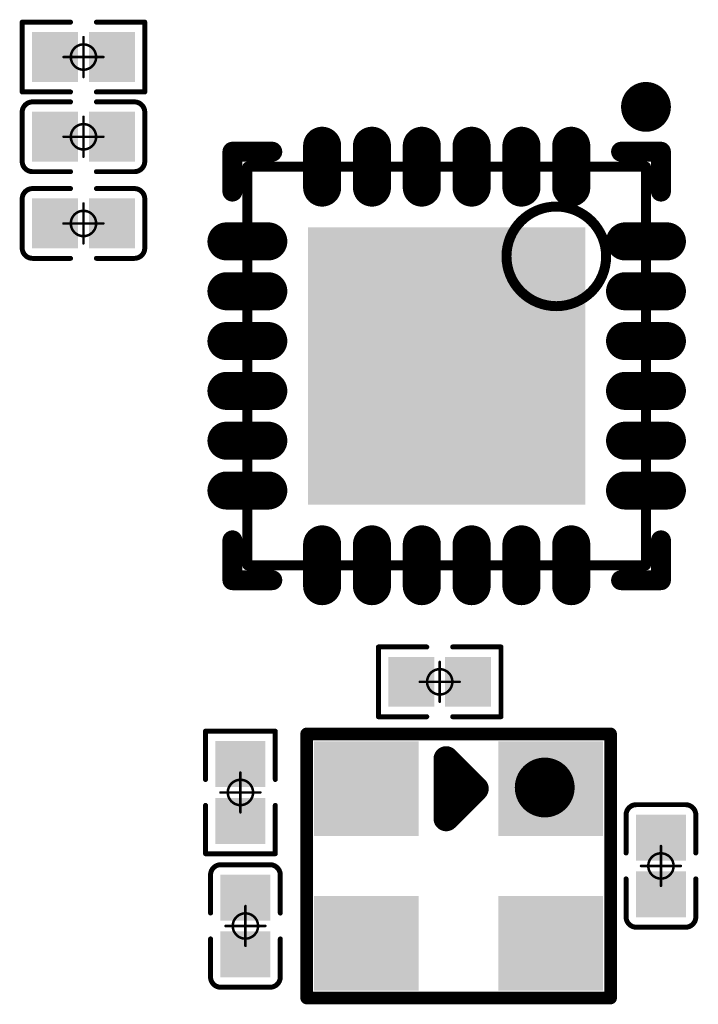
# Model space of a CAD drawing. Header units: millimetres. Extents: x 12.27 to 15.71, y 9.85 to 12.1.
# Tile 5 of 31: x 12.74 to 13.01, y 10.6 to 10.99. Entities that reach past the tile are written whole.
import ezdxf

# ---------------------------------------------------------------- set-up
doc = ezdxf.new("R2010")
doc.units = ezdxf.units.MM
doc.header["$MEASUREMENT"] = 0
for name, color, linetype in [('Mechanical13', 56, 'Continuous'), ('Mechanical15', 56, 'Continuous'), ('TopLayer', 1, 'Continuous'), ('TopOverlay', 2, 'Continuous'), ('TopPaste', 8, 'Continuous'), ('TopSolder', 216, 'Continuous')]:
    doc.layers.add(name, color=color, linetype=linetype)

# ---------------------------------------------------------------- blocks, each defined once
blk = doc.blocks.new('C0201_12')
at = {"layer": 'Mechanical15', "const_width": 0.001}
for points in [[(0, 0.00787), (0, -0.00787)], [(-0.00787, 0), (0.00787, 0)]]:
    blk.add_lwpolyline(points, dxfattribs=at)
at = {"layer": 'Mechanical15'}
for points, const_width in [([(-0.00025, 0.00787, 1), (0.00025, 0.00787, 1)], 0.0005), ([(0.005, 0, 1), (-0.005, 0, 1)], 0.001), ([(-0.00812, 0, 1), (-0.00762, 0, 1)], 0.0005), ([(-0.00525, 0, 1), (-0.00475, 0, 1)], 0.0005), ([(0.00475, 0, 1), (0.00525, 0, 1)], 0.0005), ([(0.00762, 0, 1), (0.00812, 0, 1)], 0.0005), ([(-0.00025, -0.00787, 1), (0.00025, -0.00787, 1)], 0.0005)]:
    blk.add_lwpolyline(points, format="xyb", close=True, dxfattribs=dict(at, const_width=const_width))
at = {"layer": 'TopLayer'}
for points in [[(-0.01831, -0.00787), (-0.00413, -0.00787), (-0.01831, 0.00787), (-0.00413, 0.00787)], [(0.00413, -0.00787), (0.01831, -0.00787), (0.00413, 0.00787), (0.01831, 0.00787)]]:
    blk.add_solid(points, dxfattribs=at)
at = {"layer": 'TopOverlay', "const_width": 0.00197}
for points in [[(-0.02421, 0.0097, -0.414214), (-0.02013, 0.01378)], [(0.02013, 0.01378, -0.414214), (0.02421, 0.0097)], [(-0.02013, -0.01378, -0.414214), (-0.02421, -0.0097)], [(0.02421, -0.0097, -0.414214), (0.02013, -0.01378)]]:
    blk.add_lwpolyline(points, format="xyb", dxfattribs=at)
for points in [[(-0.02013, 0.01378), (-0.00512, 0.01378)], [(0.00512, 0.01378), (0.02013, 0.01378)], [(-0.02421, 0.0097), (-0.02421, -0.0097)], [(0.02421, 0.0097), (0.02421, -0.0097)], [(-0.02013, -0.01378), (-0.00512, -0.01378)], [(0.00512, -0.01378), (0.02013, -0.01378)]]:
    blk.add_lwpolyline(points, dxfattribs=at)
at = {"layer": 'TopOverlay', "const_width": 0.000984}
for points in [[(-0.02062, 0.01378, 1), (-0.01964, 0.01378, 1)], [(-0.02062, 0.01378, 1), (-0.01964, 0.01378, 1)], [(-0.00561, 0.01378, 1), (-0.00463, 0.01378, 1)], [(0.00463, 0.01378, 1), (0.00561, 0.01378, 1)], [(0.01964, 0.01378, 1), (0.02062, 0.01378, 1)], [(0.01964, 0.01378, 1), (0.02062, 0.01378, 1)], [(-0.0247, 0.0097, 1), (-0.02372, 0.0097, 1)], [(-0.0247, 0.0097, 1), (-0.02372, 0.0097, 1)], [(0.02372, 0.0097, 1), (0.0247, 0.0097, 1)], [(0.02372, 0.0097, 1), (0.0247, 0.0097, 1)], [(-0.0247, -0.0097, 1), (-0.02372, -0.0097, 1)], [(-0.0247, -0.0097, 1), (-0.02372, -0.0097, 1)], [(0.02372, -0.0097, 1), (0.0247, -0.0097, 1)], [(0.02372, -0.0097, 1), (0.0247, -0.0097, 1)], [(-0.02062, -0.01378, 1), (-0.01964, -0.01378, 1)], [(-0.02062, -0.01378, 1), (-0.01964, -0.01378, 1)], [(-0.00561, -0.01378, 1), (-0.00463, -0.01378, 1)], [(0.00463, -0.01378, 1), (0.00561, -0.01378, 1)], [(0.01964, -0.01378, 1), (0.02062, -0.01378, 1)], [(0.01964, -0.01378, 1), (0.02062, -0.01378, 1)]]:
    blk.add_lwpolyline(points, format="xyb", close=True, dxfattribs=at)
at = {"layer": 'TopPaste'}
for points in [[(-0.01831, -0.00787), (-0.00413, -0.00787), (-0.01831, 0.00787), (-0.00413, 0.00787)], [(0.00413, -0.00787), (0.01831, -0.00787), (0.00413, 0.00787), (0.01831, 0.00787)]]:
    blk.add_solid(points, dxfattribs=at)
at = {"layer": 'TopSolder'}
for points in [[(-0.02031, -0.00987), (-0.00213, -0.00987), (-0.02031, 0.00987), (-0.00213, 0.00987)], [(0.00213, -0.00987), (0.02031, -0.00987), (0.00213, 0.00987), (0.02031, 0.00987)]]:
    blk.add_solid(points, dxfattribs=at)
blk = doc.blocks.new('C0201_13')
at = {"layer": 'Mechanical15', "const_width": 0.001}
for points in [[(0, 0.00787), (0, -0.00787)], [(-0.00787, 0), (0.00787, 0)]]:
    blk.add_lwpolyline(points, dxfattribs=at)
at = {"layer": 'Mechanical15'}
for points, const_width in [([(-0.00025, 0.00787, 1), (0.00025, 0.00787, 1)], 0.0005), ([(0.005, 0, 1), (-0.005, 0, 1)], 0.001), ([(-0.00812, 0, 1), (-0.00762, 0, 1)], 0.0005), ([(-0.00525, 0, 1), (-0.00475, 0, 1)], 0.0005), ([(0.00475, 0, 1), (0.00525, 0, 1)], 0.0005), ([(0.00762, 0, 1), (0.00812, 0, 1)], 0.0005), ([(-0.00025, -0.00787, 1), (0.00025, -0.00787, 1)], 0.0005)]:
    blk.add_lwpolyline(points, format="xyb", close=True, dxfattribs=dict(at, const_width=const_width))
at = {"layer": 'TopLayer'}
for points in [[(-0.01831, -0.00787), (-0.00413, -0.00787), (-0.01831, 0.00787), (-0.00413, 0.00787)], [(0.00413, -0.00787), (0.01831, -0.00787), (0.00413, 0.00787), (0.01831, 0.00787)]]:
    blk.add_solid(points, dxfattribs=at)
at = {"layer": 'TopOverlay', "const_width": 0.00197}
for points in [[(-0.02421, 0.0097, -0.414214), (-0.02013, 0.01378)], [(0.02013, 0.01378, -0.414214), (0.02421, 0.0097)], [(-0.02013, -0.01378, -0.414214), (-0.02421, -0.0097)], [(0.02421, -0.0097, -0.414214), (0.02013, -0.01378)]]:
    blk.add_lwpolyline(points, format="xyb", dxfattribs=at)
for points in [[(-0.02013, 0.01378), (-0.00512, 0.01378)], [(0.00512, 0.01378), (0.02013, 0.01378)], [(-0.02421, 0.0097), (-0.02421, -0.0097)], [(0.02421, 0.0097), (0.02421, -0.0097)], [(-0.02013, -0.01378), (-0.00512, -0.01378)], [(0.00512, -0.01378), (0.02013, -0.01378)]]:
    blk.add_lwpolyline(points, dxfattribs=at)
at = {"layer": 'TopOverlay', "const_width": 0.000984}
for points in [[(-0.02062, 0.01378, 1), (-0.01964, 0.01378, 1)], [(-0.02062, 0.01378, 1), (-0.01964, 0.01378, 1)], [(-0.00561, 0.01378, 1), (-0.00463, 0.01378, 1)], [(0.00463, 0.01378, 1), (0.00561, 0.01378, 1)], [(0.01964, 0.01378, 1), (0.02062, 0.01378, 1)], [(0.01964, 0.01378, 1), (0.02062, 0.01378, 1)], [(-0.0247, 0.0097, 1), (-0.02372, 0.0097, 1)], [(-0.0247, 0.0097, 1), (-0.02372, 0.0097, 1)], [(0.02372, 0.0097, 1), (0.0247, 0.0097, 1)], [(0.02372, 0.0097, 1), (0.0247, 0.0097, 1)], [(-0.0247, -0.0097, 1), (-0.02372, -0.0097, 1)], [(-0.0247, -0.0097, 1), (-0.02372, -0.0097, 1)], [(0.02372, -0.0097, 1), (0.0247, -0.0097, 1)], [(0.02372, -0.0097, 1), (0.0247, -0.0097, 1)], [(-0.02062, -0.01378, 1), (-0.01964, -0.01378, 1)], [(-0.02062, -0.01378, 1), (-0.01964, -0.01378, 1)], [(-0.00561, -0.01378, 1), (-0.00463, -0.01378, 1)], [(0.00463, -0.01378, 1), (0.00561, -0.01378, 1)], [(0.01964, -0.01378, 1), (0.02062, -0.01378, 1)], [(0.01964, -0.01378, 1), (0.02062, -0.01378, 1)]]:
    blk.add_lwpolyline(points, format="xyb", close=True, dxfattribs=at)
at = {"layer": 'TopPaste'}
for points in [[(-0.01831, -0.00787), (-0.00413, -0.00787), (-0.01831, 0.00787), (-0.00413, 0.00787)], [(0.00413, -0.00787), (0.01831, -0.00787), (0.00413, 0.00787), (0.01831, 0.00787)]]:
    blk.add_solid(points, dxfattribs=at)
at = {"layer": 'TopSolder'}
for points in [[(-0.02031, -0.00987), (-0.00213, -0.00987), (-0.02031, 0.00987), (-0.00213, 0.00987)], [(0.00213, -0.00987), (0.02031, -0.00987), (0.00213, 0.00987), (0.02031, 0.00987)]]:
    blk.add_solid(points, dxfattribs=at)
blk = doc.blocks.new('C0201_15')
at = {"layer": 'Mechanical15', "const_width": 0.001}
for points in [[(0, 0.00787), (0, -0.00787)], [(0.00787, 0), (-0.00787, 0)]]:
    blk.add_lwpolyline(points, dxfattribs=at)
at = {"layer": 'Mechanical15'}
for points, const_width in [([(-0.00025, 0.00787, 1), (0.00025, 0.00787, 1)], 0.0005), ([(0.005, 0, 1), (-0.005, 0, 1)], 0.001), ([(-0.00812, 0, 1), (-0.00762, 0, 1)], 0.0005), ([(-0.00525, 0, 1), (-0.00475, 0, 1)], 0.0005), ([(0.00475, 0, 1), (0.00525, 0, 1)], 0.0005), ([(0.00762, 0, 1), (0.00812, 0, 1)], 0.0005), ([(-0.00025, -0.00787, 1), (0.00025, -0.00787, 1)], 0.0005)]:
    blk.add_lwpolyline(points, format="xyb", close=True, dxfattribs=dict(at, const_width=const_width))
at = {"layer": 'TopLayer'}
for points in [[(-0.01831, -0.00787), (-0.00413, -0.00787), (-0.01831, 0.00787), (-0.00413, 0.00787)], [(0.00413, -0.00787), (0.01831, -0.00787), (0.00413, 0.00787), (0.01831, 0.00787)]]:
    blk.add_solid(points, dxfattribs=at)
at = {"layer": 'TopOverlay', "const_width": 0.00197}
for points in [[(-0.02421, 0.0097, -0.414214), (-0.02013, 0.01378)], [(0.02013, 0.01378, -0.414214), (0.02421, 0.0097)], [(-0.02013, -0.01378, -0.414214), (-0.02421, -0.0097)], [(0.02421, -0.0097, -0.414214), (0.02013, -0.01378)]]:
    blk.add_lwpolyline(points, format="xyb", dxfattribs=at)
for points in [[(-0.00512, 0.01378), (-0.02013, 0.01378)], [(0.02013, 0.01378), (0.00512, 0.01378)], [(-0.02421, 0.0097), (-0.02421, -0.0097)], [(0.02421, 0.0097), (0.02421, -0.0097)], [(-0.00512, -0.01378), (-0.02013, -0.01378)], [(0.02013, -0.01378), (0.00512, -0.01378)]]:
    blk.add_lwpolyline(points, dxfattribs=at)
at = {"layer": 'TopOverlay', "const_width": 0.000984}
for points in [[(-0.02062, 0.01378, 1), (-0.01964, 0.01378, 1)], [(-0.02062, 0.01378, 1), (-0.01964, 0.01378, 1)], [(-0.00561, 0.01378, 1), (-0.00463, 0.01378, 1)], [(0.00463, 0.01378, 1), (0.00561, 0.01378, 1)], [(0.01964, 0.01378, 1), (0.02062, 0.01378, 1)], [(0.01964, 0.01378, 1), (0.02062, 0.01378, 1)], [(-0.0247, 0.0097, 1), (-0.02372, 0.0097, 1)], [(-0.0247, 0.0097, 1), (-0.02372, 0.0097, 1)], [(0.02372, 0.0097, 1), (0.0247, 0.0097, 1)], [(0.02372, 0.0097, 1), (0.0247, 0.0097, 1)], [(-0.0247, -0.0097, 1), (-0.02372, -0.0097, 1)], [(-0.0247, -0.0097, 1), (-0.02372, -0.0097, 1)], [(0.02372, -0.0097, 1), (0.0247, -0.0097, 1)], [(0.02372, -0.0097, 1), (0.0247, -0.0097, 1)], [(-0.02062, -0.01378, 1), (-0.01964, -0.01378, 1)], [(-0.02062, -0.01378, 1), (-0.01964, -0.01378, 1)], [(-0.00561, -0.01378, 1), (-0.00463, -0.01378, 1)], [(0.00463, -0.01378, 1), (0.00561, -0.01378, 1)], [(0.01964, -0.01378, 1), (0.02062, -0.01378, 1)], [(0.01964, -0.01378, 1), (0.02062, -0.01378, 1)]]:
    blk.add_lwpolyline(points, format="xyb", close=True, dxfattribs=at)
at = {"layer": 'TopPaste'}
for points in [[(-0.01831, -0.00787), (-0.00413, -0.00787), (-0.01831, 0.00787), (-0.00413, 0.00787)], [(0.00413, -0.00787), (0.01831, -0.00787), (0.00413, 0.00787), (0.01831, 0.00787)]]:
    blk.add_solid(points, dxfattribs=at)
at = {"layer": 'TopSolder'}
for points in [[(-0.02031, -0.00987), (-0.00213, -0.00987), (-0.02031, 0.00987), (-0.00213, 0.00987)], [(0.00213, -0.00987), (0.02031, -0.00987), (0.00213, 0.00987), (0.02031, 0.00987)]]:
    blk.add_solid(points, dxfattribs=at)
blk = doc.blocks.new('C0201_16')
at = {"layer": 'Mechanical15', "const_width": 0.001}
for points in [[(0, -0.00787), (0, 0.00787)], [(-0.00787, 0), (0.00787, 0)]]:
    blk.add_lwpolyline(points, dxfattribs=at)
at = {"layer": 'Mechanical15'}
for points, const_width in [([(-0.00025, 0.00787, 1), (0.00025, 0.00787, 1)], 0.0005), ([(0.005, 0, 1), (-0.005, 0, 1)], 0.001), ([(-0.00812, 0, 1), (-0.00762, 0, 1)], 0.0005), ([(-0.00525, 0, 1), (-0.00475, 0, 1)], 0.0005), ([(0.00475, 0, 1), (0.00525, 0, 1)], 0.0005), ([(0.00762, 0, 1), (0.00812, 0, 1)], 0.0005), ([(-0.00025, -0.00787, 1), (0.00025, -0.00787, 1)], 0.0005)]:
    blk.add_lwpolyline(points, format="xyb", close=True, dxfattribs=dict(at, const_width=const_width))
at = {"layer": 'TopLayer'}
for points in [[(-0.01831, -0.00787), (-0.00413, -0.00787), (-0.01831, 0.00787), (-0.00413, 0.00787)], [(0.00413, -0.00787), (0.01831, -0.00787), (0.00413, 0.00787), (0.01831, 0.00787)]]:
    blk.add_solid(points, dxfattribs=at)
at = {"layer": 'TopOverlay', "const_width": 0.00197}
for points in [[(-0.02421, 0.0097, -0.414214), (-0.02013, 0.01378)], [(0.02013, 0.01378, -0.414214), (0.02421, 0.0097)], [(-0.02013, -0.01378, -0.414214), (-0.02421, -0.0097)], [(0.02421, -0.0097, -0.414214), (0.02013, -0.01378)]]:
    blk.add_lwpolyline(points, format="xyb", dxfattribs=at)
for points in [[(-0.02013, 0.01378), (-0.00512, 0.01378)], [(0.00512, 0.01378), (0.02013, 0.01378)], [(-0.02421, -0.0097), (-0.02421, 0.0097)], [(0.02421, -0.0097), (0.02421, 0.0097)], [(-0.02013, -0.01378), (-0.00512, -0.01378)], [(0.00512, -0.01378), (0.02013, -0.01378)]]:
    blk.add_lwpolyline(points, dxfattribs=at)
at = {"layer": 'TopOverlay', "const_width": 0.000984}
for points in [[(-0.02062, 0.01378, 1), (-0.01964, 0.01378, 1)], [(-0.02062, 0.01378, 1), (-0.01964, 0.01378, 1)], [(-0.00561, 0.01378, 1), (-0.00463, 0.01378, 1)], [(0.00463, 0.01378, 1), (0.00561, 0.01378, 1)], [(0.01964, 0.01378, 1), (0.02062, 0.01378, 1)], [(0.01964, 0.01378, 1), (0.02062, 0.01378, 1)], [(-0.0247, 0.0097, 1), (-0.02372, 0.0097, 1)], [(-0.0247, 0.0097, 1), (-0.02372, 0.0097, 1)], [(0.02372, 0.0097, 1), (0.0247, 0.0097, 1)], [(0.02372, 0.0097, 1), (0.0247, 0.0097, 1)], [(-0.0247, -0.0097, 1), (-0.02372, -0.0097, 1)], [(-0.0247, -0.0097, 1), (-0.02372, -0.0097, 1)], [(0.02372, -0.0097, 1), (0.0247, -0.0097, 1)], [(0.02372, -0.0097, 1), (0.0247, -0.0097, 1)], [(-0.02062, -0.01378, 1), (-0.01964, -0.01378, 1)], [(-0.02062, -0.01378, 1), (-0.01964, -0.01378, 1)], [(-0.00561, -0.01378, 1), (-0.00463, -0.01378, 1)], [(0.00463, -0.01378, 1), (0.00561, -0.01378, 1)], [(0.01964, -0.01378, 1), (0.02062, -0.01378, 1)], [(0.01964, -0.01378, 1), (0.02062, -0.01378, 1)]]:
    blk.add_lwpolyline(points, format="xyb", close=True, dxfattribs=at)
at = {"layer": 'TopPaste'}
for points in [[(-0.01831, -0.00787), (-0.00413, -0.00787), (-0.01831, 0.00787), (-0.00413, 0.00787)], [(0.00413, -0.00787), (0.01831, -0.00787), (0.00413, 0.00787), (0.01831, 0.00787)]]:
    blk.add_solid(points, dxfattribs=at)
at = {"layer": 'TopSolder'}
for points in [[(-0.02031, -0.00987), (-0.00213, -0.00987), (-0.02031, 0.00987), (-0.00213, 0.00987)], [(0.00213, -0.00987), (0.02031, -0.00987), (0.00213, 0.00987), (0.02031, 0.00987)]]:
    blk.add_solid(points, dxfattribs=at)
blk = doc.blocks.new('R0201_73')
at = {"layer": 'Mechanical15', "const_width": 0.001}
for points in [[(0, 0.00787), (0, -0.00787)], [(-0.00787, 0), (0.00787, 0)]]:
    blk.add_lwpolyline(points, dxfattribs=at)
at = {"layer": 'Mechanical15'}
for points, const_width in [([(-0.00025, 0.00787, 1), (0.00025, 0.00787, 1)], 0.0005), ([(0.005, 0, 1), (-0.005, 0, 1)], 0.001), ([(-0.00812, 0, 1), (-0.00762, 0, 1)], 0.0005), ([(-0.00525, 0, 1), (-0.00475, 0, 1)], 0.0005), ([(0.00475, 0, 1), (0.00525, 0, 1)], 0.0005), ([(0.00762, 0, 1), (0.00812, 0, 1)], 0.0005), ([(-0.00025, -0.00787, 1), (0.00025, -0.00787, 1)], 0.0005)]:
    blk.add_lwpolyline(points, format="xyb", close=True, dxfattribs=dict(at, const_width=const_width))
at = {"layer": 'TopLayer'}
for points in [[(-0.01831, -0.00787), (-0.00413, -0.00787), (-0.01831, 0.00787), (-0.00413, 0.00787)], [(0.00413, -0.00787), (0.01831, -0.00787), (0.00413, 0.00787), (0.01831, 0.00787)]]:
    blk.add_solid(points, dxfattribs=at)
at = {"layer": 'TopOverlay', "const_width": 0.00197}
for points in [[(-0.02421, 0.01378), (-0.02421, -0.01378)], [(-0.02421, 0.01378), (-0.00512, 0.01378)], [(0.00512, 0.01378), (0.02421, 0.01378)], [(0.02421, 0.01378), (0.02421, -0.01378)], [(-0.02421, -0.01378), (-0.00512, -0.01378)], [(0.00512, -0.01378), (0.02421, -0.01378)]]:
    blk.add_lwpolyline(points, dxfattribs=at)
at = {"layer": 'TopOverlay', "const_width": 0.000984}
for points in [[(-0.0247, 0.01378, 1), (-0.02372, 0.01378, 1)], [(-0.0247, 0.01378, 1), (-0.02372, 0.01378, 1)], [(-0.00561, 0.01378, 1), (-0.00463, 0.01378, 1)], [(0.00463, 0.01378, 1), (0.00561, 0.01378, 1)], [(0.02372, 0.01378, 1), (0.0247, 0.01378, 1)], [(0.02372, 0.01378, 1), (0.0247, 0.01378, 1)], [(-0.0247, -0.01378, 1), (-0.02372, -0.01378, 1)], [(-0.0247, -0.01378, 1), (-0.02372, -0.01378, 1)], [(-0.00561, -0.01378, 1), (-0.00463, -0.01378, 1)], [(0.00463, -0.01378, 1), (0.00561, -0.01378, 1)], [(0.02372, -0.01378, 1), (0.0247, -0.01378, 1)], [(0.02372, -0.01378, 1), (0.0247, -0.01378, 1)]]:
    blk.add_lwpolyline(points, format="xyb", close=True, dxfattribs=at)
at = {"layer": 'TopPaste'}
for points in [[(-0.01831, -0.00787), (-0.00413, -0.00787), (-0.01831, 0.00787), (-0.00413, 0.00787)], [(0.00413, -0.00787), (0.01831, -0.00787), (0.00413, 0.00787), (0.01831, 0.00787)]]:
    blk.add_solid(points, dxfattribs=at)
at = {"layer": 'TopSolder'}
for points in [[(-0.02031, -0.00987), (-0.00213, -0.00987), (-0.02031, 0.00987), (-0.00213, 0.00987)], [(0.00213, -0.00987), (0.02031, -0.00987), (0.00213, 0.00987), (0.02031, 0.00987)]]:
    blk.add_solid(points, dxfattribs=at)
blk = doc.blocks.new('R0201_74')
at = {"layer": 'Mechanical15', "const_width": 0.001}
for points in [[(0, 0.00787), (0, -0.00787)], [(0.00787, 0), (-0.00787, 0)]]:
    blk.add_lwpolyline(points, dxfattribs=at)
at = {"layer": 'Mechanical15'}
for points, const_width in [([(-0.00025, 0.00787, 1), (0.00025, 0.00787, 1)], 0.0005), ([(0.005, 0, 1), (-0.005, 0, 1)], 0.001), ([(-0.00812, 0, 1), (-0.00762, 0, 1)], 0.0005), ([(-0.00525, 0, 1), (-0.00475, 0, 1)], 0.0005), ([(0.00475, 0, 1), (0.00525, 0, 1)], 0.0005), ([(0.00762, 0, 1), (0.00812, 0, 1)], 0.0005), ([(-0.00025, -0.00787, 1), (0.00025, -0.00787, 1)], 0.0005)]:
    blk.add_lwpolyline(points, format="xyb", close=True, dxfattribs=dict(at, const_width=const_width))
at = {"layer": 'TopLayer'}
for points in [[(-0.01831, -0.00787), (-0.00413, -0.00787), (-0.01831, 0.00787), (-0.00413, 0.00787)], [(0.00413, -0.00787), (0.01831, -0.00787), (0.00413, 0.00787), (0.01831, 0.00787)]]:
    blk.add_solid(points, dxfattribs=at)
at = {"layer": 'TopOverlay', "const_width": 0.00197}
for points in [[(-0.02421, 0.01378), (-0.02421, -0.01378)], [(-0.00512, 0.01378), (-0.02421, 0.01378)], [(0.02421, 0.01378), (0.00512, 0.01378)], [(0.02421, 0.01378), (0.02421, -0.01378)], [(-0.00512, -0.01378), (-0.02421, -0.01378)], [(0.02421, -0.01378), (0.00512, -0.01378)]]:
    blk.add_lwpolyline(points, dxfattribs=at)
at = {"layer": 'TopOverlay', "const_width": 0.000984}
for points in [[(-0.0247, 0.01378, 1), (-0.02372, 0.01378, 1)], [(-0.0247, 0.01378, 1), (-0.02372, 0.01378, 1)], [(-0.00561, 0.01378, 1), (-0.00463, 0.01378, 1)], [(0.00463, 0.01378, 1), (0.00561, 0.01378, 1)], [(0.02372, 0.01378, 1), (0.0247, 0.01378, 1)], [(0.02372, 0.01378, 1), (0.0247, 0.01378, 1)], [(-0.0247, -0.01378, 1), (-0.02372, -0.01378, 1)], [(-0.0247, -0.01378, 1), (-0.02372, -0.01378, 1)], [(-0.00561, -0.01378, 1), (-0.00463, -0.01378, 1)], [(0.00463, -0.01378, 1), (0.00561, -0.01378, 1)], [(0.02372, -0.01378, 1), (0.0247, -0.01378, 1)], [(0.02372, -0.01378, 1), (0.0247, -0.01378, 1)]]:
    blk.add_lwpolyline(points, format="xyb", close=True, dxfattribs=at)
at = {"layer": 'TopPaste'}
for points in [[(-0.01831, -0.00787), (-0.00413, -0.00787), (-0.01831, 0.00787), (-0.00413, 0.00787)], [(0.00413, -0.00787), (0.01831, -0.00787), (0.00413, 0.00787), (0.01831, 0.00787)]]:
    blk.add_solid(points, dxfattribs=at)
at = {"layer": 'TopSolder'}
for points in [[(-0.02031, -0.00987), (-0.00213, -0.00987), (-0.02031, 0.00987), (-0.00213, 0.00987)], [(0.00213, -0.00987), (0.02031, -0.00987), (0.00213, 0.00987), (0.02031, 0.00987)]]:
    blk.add_solid(points, dxfattribs=at)
blk = doc.blocks.new('CH334F_142')
at = {"layer": 'Mechanical13', "const_width": 0.00394}
for points in [[(-0.07874, -0.07874), (-0.07874, 0.07874)], [(0.07874, 0.07874), (-0.07874, 0.07874)], [(0.07874, -0.07874), (0.07874, 0.07874)], [(0.07874, -0.07874), (-0.07874, -0.07874)]]:
    blk.add_lwpolyline(points, dxfattribs=at)
at = {"layer": 'Mechanical13'}
for points, const_width in [([(-0.07972, 0.07874, 1), (-0.07776, 0.07874, 1)], 0.00197), ([(-0.07972, 0.07874, 1), (-0.07776, 0.07874, 1)], 0.00197), ([(0.07776, 0.07874, 1), (0.07972, 0.07874, 1)], 0.00197), ([(0.07776, 0.07874, 1), (0.07972, 0.07874, 1)], 0.00197), ([(0.06299, -0.04331, 1), (0.02362, -0.04331, 1)], 0.00394), ([(0.02264, -0.04331, 1), (0.02461, -0.04331, 1)], 0.00197), ([(0.06201, -0.04331, 1), (0.06398, -0.04331, 1)], 0.00197), ([(-0.07972, -0.07874, 1), (-0.07776, -0.07874, 1)], 0.00197), ([(-0.07972, -0.07874, 1), (-0.07776, -0.07874, 1)], 0.00197), ([(0.07776, -0.07874, 1), (0.07972, -0.07874, 1)], 0.00197), ([(0.07776, -0.07874, 1), (0.07972, -0.07874, 1)], 0.00197)]:
    blk.add_lwpolyline(points, format="xyb", close=True, dxfattribs=dict(at, const_width=const_width))
at = {"layer": 'TopLayer', "const_width": 0.01102}
for points in [[(-0.04921, 0.07047), (-0.04921, 0.08701)], [(-0.02953, 0.07047), (-0.02953, 0.08701)], [(-0.00984, 0.07047), (-0.00984, 0.08701)], [(0.00984, 0.07047), (0.00984, 0.08701)], [(0.02953, 0.07047), (0.02953, 0.08701)], [(0.04921, 0.07047), (0.04921, 0.08701)], [(-0.07047, 0.04921), (-0.08701, 0.04921)], [(0.08701, 0.04921), (0.07047, 0.04921)], [(-0.07047, 0.02953), (-0.08701, 0.02953)], [(0.08701, 0.02953), (0.07047, 0.02953)], [(-0.07047, 0.00984), (-0.08701, 0.00984)], [(0.08701, 0.00984), (0.07047, 0.00984)], [(-0.07047, -0.00984), (-0.08701, -0.00984)], [(0.08701, -0.00984), (0.07047, -0.00984)], [(-0.07047, -0.02953), (-0.08701, -0.02953)], [(0.08701, -0.02953), (0.07047, -0.02953)], [(-0.07047, -0.04921), (-0.08701, -0.04921)], [(0.08701, -0.04921), (0.07047, -0.04921)], [(-0.04921, -0.08701), (-0.04921, -0.07047)], [(-0.02953, -0.08701), (-0.02953, -0.07047)], [(-0.00984, -0.08701), (-0.00984, -0.07047)], [(0.00984, -0.08701), (0.00984, -0.07047)], [(0.02953, -0.08701), (0.02953, -0.07047)], [(0.04921, -0.08701), (0.04921, -0.07047)]]:
    blk.add_lwpolyline(points, dxfattribs=at)
at = {"layer": 'TopLayer', "const_width": 0.00551}
for points in [[(-0.05197, 0.08701, 1), (-0.04646, 0.08701, 1)], [(-0.03228, 0.08701, 1), (-0.02677, 0.08701, 1)], [(-0.0126, 0.08701, 1), (-0.00709, 0.08701, 1)], [(0.00709, 0.08701, 1), (0.0126, 0.08701, 1)], [(0.02677, 0.08701, 1), (0.03228, 0.08701, 1)], [(0.04646, 0.08701, 1), (0.05197, 0.08701, 1)], [(-0.05197, 0.07047, 1), (-0.04646, 0.07047, 1)], [(-0.03228, 0.07047, 1), (-0.02677, 0.07047, 1)], [(-0.0126, 0.07047, 1), (-0.00709, 0.07047, 1)], [(0.00709, 0.07047, 1), (0.0126, 0.07047, 1)], [(0.02677, 0.07047, 1), (0.03228, 0.07047, 1)], [(0.04646, 0.07047, 1), (0.05197, 0.07047, 1)], [(-0.08976, 0.04921, 1), (-0.08425, 0.04921, 1)], [(-0.07323, 0.04921, 1), (-0.06772, 0.04921, 1)], [(0.06772, 0.04921, 1), (0.07323, 0.04921, 1)], [(0.08425, 0.04921, 1), (0.08976, 0.04921, 1)], [(-0.08976, 0.02953, 1), (-0.08425, 0.02953, 1)], [(-0.07323, 0.02953, 1), (-0.06772, 0.02953, 1)], [(0.06772, 0.02953, 1), (0.07323, 0.02953, 1)], [(0.08425, 0.02953, 1), (0.08976, 0.02953, 1)], [(-0.08976, 0.00984, 1), (-0.08425, 0.00984, 1)], [(-0.07323, 0.00984, 1), (-0.06772, 0.00984, 1)], [(0.06772, 0.00984, 1), (0.07323, 0.00984, 1)], [(0.08425, 0.00984, 1), (0.08976, 0.00984, 1)], [(-0.08976, -0.00984, 1), (-0.08425, -0.00984, 1)], [(-0.07323, -0.00984, 1), (-0.06772, -0.00984, 1)], [(0.06772, -0.00984, 1), (0.07323, -0.00984, 1)], [(0.08425, -0.00984, 1), (0.08976, -0.00984, 1)], [(-0.08976, -0.02953, 1), (-0.08425, -0.02953, 1)], [(-0.07323, -0.02953, 1), (-0.06772, -0.02953, 1)], [(0.06772, -0.02953, 1), (0.07323, -0.02953, 1)], [(0.08425, -0.02953, 1), (0.08976, -0.02953, 1)], [(-0.08976, -0.04921, 1), (-0.08425, -0.04921, 1)], [(-0.07323, -0.04921, 1), (-0.06772, -0.04921, 1)], [(0.06772, -0.04921, 1), (0.07323, -0.04921, 1)], [(0.08425, -0.04921, 1), (0.08976, -0.04921, 1)], [(-0.05197, -0.07047, 1), (-0.04646, -0.07047, 1)], [(-0.03228, -0.07047, 1), (-0.02677, -0.07047, 1)], [(-0.0126, -0.07047, 1), (-0.00709, -0.07047, 1)], [(0.00709, -0.07047, 1), (0.0126, -0.07047, 1)], [(0.02677, -0.07047, 1), (0.03228, -0.07047, 1)], [(0.04646, -0.07047, 1), (0.05197, -0.07047, 1)], [(-0.05197, -0.08701, 1), (-0.04646, -0.08701, 1)], [(-0.03228, -0.08701, 1), (-0.02677, -0.08701, 1)], [(-0.0126, -0.08701, 1), (-0.00709, -0.08701, 1)], [(0.00709, -0.08701, 1), (0.0126, -0.08701, 1)], [(0.02677, -0.08701, 1), (0.03228, -0.08701, 1)], [(0.04646, -0.08701, 1), (0.05197, -0.08701, 1)]]:
    blk.add_lwpolyline(points, format="xyb", close=True, dxfattribs=at)
at = {"layer": 'TopLayer'}
blk.add_solid([(0.05276, 0.05276), (-0.05276, 0.05276), (0.05276, -0.05276), (-0.05276, -0.05276)], dxfattribs=at)
at = {"layer": 'TopOverlay', "const_width": 0.00787}
for points in [[(-0.08465, 0.0689), (-0.08465, 0.08465)], [(-0.0689, 0.08465), (-0.08465, 0.08465)], [(0.08465, 0.08465), (0.0689, 0.08465)], [(0.08465, 0.0689), (0.08465, 0.08465)], [(-0.08465, -0.08465), (-0.08465, -0.0689)], [(0.08465, -0.08465), (0.08465, -0.0689)], [(-0.0689, -0.08465), (-0.08465, -0.08465)], [(0.08465, -0.08465), (0.0689, -0.08465)]]:
    blk.add_lwpolyline(points, dxfattribs=at)
at = {"layer": 'TopOverlay'}
for points, const_width in [([(-0.08661, 0.08465, 1), (-0.08268, 0.08465, 1)], 0.00394), ([(-0.08661, 0.08465, 1), (-0.08268, 0.08465, 1)], 0.00394), ([(-0.07087, 0.08465, 1), (-0.06693, 0.08465, 1)], 0.00394), ([(0.06693, 0.08465, 1), (0.07087, 0.08465, 1)], 0.00394), ([(0.08268, 0.08465, 1), (0.08661, 0.08465, 1)], 0.00394), ([(0.08268, 0.08465, 1), (0.08661, 0.08465, 1)], 0.00394), ([(-0.08661, 0.0689, 1), (-0.08268, 0.0689, 1)], 0.00394), ([(0.08268, 0.0689, 1), (0.08661, 0.0689, 1)], 0.00394), ([(-0.08661, -0.0689, 1), (-0.08268, -0.0689, 1)], 0.00394), ([(0.08268, -0.0689, 1), (0.08661, -0.0689, 1)], 0.00394), ([(0.10728, -0.07874, 1), (0.09744, -0.07874, 1)], 0.00984), ([(0.09498, -0.07874, 1), (0.0999, -0.07874, 1)], 0.00492), ([(0.10482, -0.07874, 1), (0.10974, -0.07874, 1)], 0.00492), ([(-0.08661, -0.08465, 1), (-0.08268, -0.08465, 1)], 0.00394), ([(-0.08661, -0.08465, 1), (-0.08268, -0.08465, 1)], 0.00394), ([(-0.07087, -0.08465, 1), (-0.06693, -0.08465, 1)], 0.00394), ([(0.06693, -0.08465, 1), (0.07087, -0.08465, 1)], 0.00394), ([(0.08268, -0.08465, 1), (0.08661, -0.08465, 1)], 0.00394), ([(0.08268, -0.08465, 1), (0.08661, -0.08465, 1)], 0.00394)]:
    blk.add_lwpolyline(points, format="xyb", close=True, dxfattribs=dict(at, const_width=const_width))
at = {"layer": 'TopPaste', "const_width": 0.01102}
for points in [[(-0.04921, 0.07047), (-0.04921, 0.08701)], [(-0.02953, 0.07047), (-0.02953, 0.08701)], [(-0.00984, 0.07047), (-0.00984, 0.08701)], [(0.00984, 0.07047), (0.00984, 0.08701)], [(0.02953, 0.07047), (0.02953, 0.08701)], [(0.04921, 0.07047), (0.04921, 0.08701)], [(-0.07047, 0.04921), (-0.08701, 0.04921)], [(0.08701, 0.04921), (0.07047, 0.04921)], [(-0.07047, 0.02953), (-0.08701, 0.02953)], [(0.08701, 0.02953), (0.07047, 0.02953)], [(-0.07047, 0.00984), (-0.08701, 0.00984)], [(0.08701, 0.00984), (0.07047, 0.00984)], [(-0.07047, -0.00984), (-0.08701, -0.00984)], [(0.08701, -0.00984), (0.07047, -0.00984)], [(-0.07047, -0.02953), (-0.08701, -0.02953)], [(0.08701, -0.02953), (0.07047, -0.02953)], [(-0.07047, -0.04921), (-0.08701, -0.04921)], [(0.08701, -0.04921), (0.07047, -0.04921)], [(-0.04921, -0.08701), (-0.04921, -0.07047)], [(-0.02953, -0.08701), (-0.02953, -0.07047)], [(-0.00984, -0.08701), (-0.00984, -0.07047)], [(0.00984, -0.08701), (0.00984, -0.07047)], [(0.02953, -0.08701), (0.02953, -0.07047)], [(0.04921, -0.08701), (0.04921, -0.07047)]]:
    blk.add_lwpolyline(points, dxfattribs=at)
at = {"layer": 'TopPaste', "const_width": 0.00551}
for points in [[(-0.05197, 0.08701, 1), (-0.04646, 0.08701, 1)], [(-0.03228, 0.08701, 1), (-0.02677, 0.08701, 1)], [(-0.0126, 0.08701, 1), (-0.00709, 0.08701, 1)], [(0.00709, 0.08701, 1), (0.0126, 0.08701, 1)], [(0.02677, 0.08701, 1), (0.03228, 0.08701, 1)], [(0.04646, 0.08701, 1), (0.05197, 0.08701, 1)], [(-0.05197, 0.07047, 1), (-0.04646, 0.07047, 1)], [(-0.03228, 0.07047, 1), (-0.02677, 0.07047, 1)], [(-0.0126, 0.07047, 1), (-0.00709, 0.07047, 1)], [(0.00709, 0.07047, 1), (0.0126, 0.07047, 1)], [(0.02677, 0.07047, 1), (0.03228, 0.07047, 1)], [(0.04646, 0.07047, 1), (0.05197, 0.07047, 1)], [(-0.08976, 0.04921, 1), (-0.08425, 0.04921, 1)], [(-0.07323, 0.04921, 1), (-0.06772, 0.04921, 1)], [(0.06772, 0.04921, 1), (0.07323, 0.04921, 1)], [(0.08425, 0.04921, 1), (0.08976, 0.04921, 1)], [(-0.08976, 0.02953, 1), (-0.08425, 0.02953, 1)], [(-0.07323, 0.02953, 1), (-0.06772, 0.02953, 1)], [(0.06772, 0.02953, 1), (0.07323, 0.02953, 1)], [(0.08425, 0.02953, 1), (0.08976, 0.02953, 1)], [(-0.08976, 0.00984, 1), (-0.08425, 0.00984, 1)], [(-0.07323, 0.00984, 1), (-0.06772, 0.00984, 1)], [(0.06772, 0.00984, 1), (0.07323, 0.00984, 1)], [(0.08425, 0.00984, 1), (0.08976, 0.00984, 1)], [(-0.08976, -0.00984, 1), (-0.08425, -0.00984, 1)], [(-0.07323, -0.00984, 1), (-0.06772, -0.00984, 1)], [(0.06772, -0.00984, 1), (0.07323, -0.00984, 1)], [(0.08425, -0.00984, 1), (0.08976, -0.00984, 1)], [(-0.08976, -0.02953, 1), (-0.08425, -0.02953, 1)], [(-0.07323, -0.02953, 1), (-0.06772, -0.02953, 1)], [(0.06772, -0.02953, 1), (0.07323, -0.02953, 1)], [(0.08425, -0.02953, 1), (0.08976, -0.02953, 1)], [(-0.08976, -0.04921, 1), (-0.08425, -0.04921, 1)], [(-0.07323, -0.04921, 1), (-0.06772, -0.04921, 1)], [(0.06772, -0.04921, 1), (0.07323, -0.04921, 1)], [(0.08425, -0.04921, 1), (0.08976, -0.04921, 1)], [(-0.05197, -0.07047, 1), (-0.04646, -0.07047, 1)], [(-0.03228, -0.07047, 1), (-0.02677, -0.07047, 1)], [(-0.0126, -0.07047, 1), (-0.00709, -0.07047, 1)], [(0.00709, -0.07047, 1), (0.0126, -0.07047, 1)], [(0.02677, -0.07047, 1), (0.03228, -0.07047, 1)], [(0.04646, -0.07047, 1), (0.05197, -0.07047, 1)], [(-0.05197, -0.08701, 1), (-0.04646, -0.08701, 1)], [(-0.03228, -0.08701, 1), (-0.02677, -0.08701, 1)], [(-0.0126, -0.08701, 1), (-0.00709, -0.08701, 1)], [(0.00709, -0.08701, 1), (0.0126, -0.08701, 1)], [(0.02677, -0.08701, 1), (0.03228, -0.08701, 1)], [(0.04646, -0.08701, 1), (0.05197, -0.08701, 1)]]:
    blk.add_lwpolyline(points, format="xyb", close=True, dxfattribs=at)
at = {"layer": 'TopPaste'}
blk.add_solid([(0.05276, 0.05276), (-0.05276, 0.05276), (0.05276, -0.05276), (-0.05276, -0.05276)], dxfattribs=at)
at = {"layer": 'TopSolder', "const_width": 0.01502}
for points in [[(-0.04921, 0.07047), (-0.04921, 0.08701)], [(-0.02953, 0.07047), (-0.02953, 0.08701)], [(-0.00984, 0.07047), (-0.00984, 0.08701)], [(0.00984, 0.07047), (0.00984, 0.08701)], [(0.02953, 0.07047), (0.02953, 0.08701)], [(0.04921, 0.07047), (0.04921, 0.08701)], [(-0.07047, 0.04921), (-0.08701, 0.04921)], [(0.08701, 0.04921), (0.07047, 0.04921)], [(-0.07047, 0.02953), (-0.08701, 0.02953)], [(0.08701, 0.02953), (0.07047, 0.02953)], [(-0.07047, 0.00984), (-0.08701, 0.00984)], [(0.08701, 0.00984), (0.07047, 0.00984)], [(-0.07047, -0.00984), (-0.08701, -0.00984)], [(0.08701, -0.00984), (0.07047, -0.00984)], [(-0.07047, -0.02953), (-0.08701, -0.02953)], [(0.08701, -0.02953), (0.07047, -0.02953)], [(-0.07047, -0.04921), (-0.08701, -0.04921)], [(0.08701, -0.04921), (0.07047, -0.04921)], [(-0.04921, -0.08701), (-0.04921, -0.07047)], [(-0.02953, -0.08701), (-0.02953, -0.07047)], [(-0.00984, -0.08701), (-0.00984, -0.07047)], [(0.00984, -0.08701), (0.00984, -0.07047)], [(0.02953, -0.08701), (0.02953, -0.07047)], [(0.04921, -0.08701), (0.04921, -0.07047)]]:
    blk.add_lwpolyline(points, dxfattribs=at)
at = {"layer": 'TopSolder', "const_width": 0.00751}
for points in [[(-0.05297, 0.08701, 1), (-0.04546, 0.08701, 1)], [(-0.03328, 0.08701, 1), (-0.02577, 0.08701, 1)], [(-0.0136, 0.08701, 1), (-0.00609, 0.08701, 1)], [(0.00609, 0.08701, 1), (0.0136, 0.08701, 1)], [(0.02577, 0.08701, 1), (0.03328, 0.08701, 1)], [(0.04546, 0.08701, 1), (0.05297, 0.08701, 1)], [(-0.05297, 0.07047, 1), (-0.04546, 0.07047, 1)], [(-0.03328, 0.07047, 1), (-0.02577, 0.07047, 1)], [(-0.0136, 0.07047, 1), (-0.00609, 0.07047, 1)], [(0.00609, 0.07047, 1), (0.0136, 0.07047, 1)], [(0.02577, 0.07047, 1), (0.03328, 0.07047, 1)], [(0.04546, 0.07047, 1), (0.05297, 0.07047, 1)], [(-0.09076, 0.04921, 1), (-0.08325, 0.04921, 1)], [(-0.07423, 0.04921, 1), (-0.06672, 0.04921, 1)], [(0.06672, 0.04921, 1), (0.07423, 0.04921, 1)], [(0.08325, 0.04921, 1), (0.09076, 0.04921, 1)], [(-0.09076, 0.02953, 1), (-0.08325, 0.02953, 1)], [(-0.07423, 0.02953, 1), (-0.06672, 0.02953, 1)], [(0.06672, 0.02953, 1), (0.07423, 0.02953, 1)], [(0.08325, 0.02953, 1), (0.09076, 0.02953, 1)], [(-0.09076, 0.00984, 1), (-0.08325, 0.00984, 1)], [(-0.07423, 0.00984, 1), (-0.06672, 0.00984, 1)], [(0.06672, 0.00984, 1), (0.07423, 0.00984, 1)], [(0.08325, 0.00984, 1), (0.09076, 0.00984, 1)], [(-0.09076, -0.00984, 1), (-0.08325, -0.00984, 1)], [(-0.07423, -0.00984, 1), (-0.06672, -0.00984, 1)], [(0.06672, -0.00984, 1), (0.07423, -0.00984, 1)], [(0.08325, -0.00984, 1), (0.09076, -0.00984, 1)], [(-0.09076, -0.02953, 1), (-0.08325, -0.02953, 1)], [(-0.07423, -0.02953, 1), (-0.06672, -0.02953, 1)], [(0.06672, -0.02953, 1), (0.07423, -0.02953, 1)], [(0.08325, -0.02953, 1), (0.09076, -0.02953, 1)], [(-0.09076, -0.04921, 1), (-0.08325, -0.04921, 1)], [(-0.07423, -0.04921, 1), (-0.06672, -0.04921, 1)], [(0.06672, -0.04921, 1), (0.07423, -0.04921, 1)], [(0.08325, -0.04921, 1), (0.09076, -0.04921, 1)], [(-0.05297, -0.07047, 1), (-0.04546, -0.07047, 1)], [(-0.03328, -0.07047, 1), (-0.02577, -0.07047, 1)], [(-0.0136, -0.07047, 1), (-0.00609, -0.07047, 1)], [(0.00609, -0.07047, 1), (0.0136, -0.07047, 1)], [(0.02577, -0.07047, 1), (0.03328, -0.07047, 1)], [(0.04546, -0.07047, 1), (0.05297, -0.07047, 1)], [(-0.05297, -0.08701, 1), (-0.04546, -0.08701, 1)], [(-0.03328, -0.08701, 1), (-0.02577, -0.08701, 1)], [(-0.0136, -0.08701, 1), (-0.00609, -0.08701, 1)], [(0.00609, -0.08701, 1), (0.0136, -0.08701, 1)], [(0.02577, -0.08701, 1), (0.03328, -0.08701, 1)], [(0.04546, -0.08701, 1), (0.05297, -0.08701, 1)]]:
    blk.add_lwpolyline(points, format="xyb", close=True, dxfattribs=at)
at = {"layer": 'TopSolder'}
blk.add_solid([(0.05476, 0.05476), (-0.05476, 0.05476), (0.05476, -0.05476), (-0.05476, -0.05476)], dxfattribs=at)
blk = doc.blocks.new('CRYSTAL_SMD_2520_146')
at = {"layer": 'Mechanical15'}
for points, const_width in [([(0.00832, -0.00048, 1), (-0.0035, -0.00048, 1)], 0.01181), ([(-0.00646, -0.00048, 1), (-0.00055, -0.00048, 1)], 0.00591), ([(0.00536, -0.00048, 1), (0.01127, -0.00048, 1)], 0.00591)]:
    blk.add_lwpolyline(points, format="xyb", close=True, dxfattribs=dict(at, const_width=const_width))
at = {"layer": 'TopLayer'}
for points in [[(-0.01969, 0.04331), (0.01969, 0.04331), (-0.01969, 0.07874), (0.01969, 0.07874)], [(0.05315, 0.04331), (0.09252, 0.04331), (0.05315, 0.07874), (0.09252, 0.07874)], [(-0.01969, -0.01772), (0.01969, -0.01772), (-0.01969, 0.01772), (0.01969, 0.01772)], [(0.05315, -0.01772), (0.09252, -0.01772), (0.05315, 0.01772), (0.09252, 0.01772)]]:
    blk.add_solid(points, dxfattribs=at)
at = {"layer": 'TopOverlay'}
for points, const_width in [([(-0.02362, 0.08268), (-0.02362, -0.02165)], 0.005), ([(0.09646, 0.08268), (-0.02362, 0.08268)], 0.005), ([(0.09646, -0.02165), (0.09646, 0.08268)], 0.005), ([(0.04134, 0.01181), (0.02953, 0)], 0.01), ([(0.04134, -0.01181), (0.04134, 0.01181)], 0.01), ([(0.04134, -0.01181), (0.02953, 0)], 0.01), ([(0.09646, -0.02165), (-0.02362, -0.02165)], 0.005)]:
    blk.add_lwpolyline(points, dxfattribs=dict(at, const_width=const_width))
for points, const_width in [([(-0.02487, 0.08268, 1), (-0.02237, 0.08268, 1)], 0.0025), ([(-0.02487, 0.08268, 1), (-0.02237, 0.08268, 1)], 0.0025), ([(0.09521, 0.08268, 1), (0.09771, 0.08268, 1)], 0.0025), ([(0.09521, 0.08268, 1), (0.09771, 0.08268, 1)], 0.0025), ([(0.03884, 0.01181, 1), (0.04384, 0.01181, 1)], 0.005), ([(0.03884, 0.01181, 1), (0.04384, 0.01181, 1)], 0.005), ([(0.02703, 0, 1), (0.03203, 0, 1)], 0.005), ([(0.02703, 0, 1), (0.03203, 0, 1)], 0.005), ([(0.03884, -0.01181, 1), (0.04384, -0.01181, 1)], 0.005), ([(0.03884, -0.01181, 1), (0.04384, -0.01181, 1)], 0.005), ([(-0.02487, -0.02165, 1), (-0.02237, -0.02165, 1)], 0.0025), ([(-0.02487, -0.02165, 1), (-0.02237, -0.02165, 1)], 0.0025), ([(0.09521, -0.02165, 1), (0.09771, -0.02165, 1)], 0.0025), ([(0.09521, -0.02165, 1), (0.09771, -0.02165, 1)], 0.0025)]:
    blk.add_lwpolyline(points, format="xyb", close=True, dxfattribs=dict(at, const_width=const_width))
at = {"layer": 'TopPaste'}
for points in [[(-0.01969, 0.04331), (0.01969, 0.04331), (-0.01969, 0.07874), (0.01969, 0.07874)], [(0.05315, 0.04331), (0.09252, 0.04331), (0.05315, 0.07874), (0.09252, 0.07874)], [(-0.01969, -0.01772), (0.01969, -0.01772), (-0.01969, 0.01772), (0.01969, 0.01772)], [(0.05315, -0.01772), (0.09252, -0.01772), (0.05315, 0.01772), (0.09252, 0.01772)]]:
    blk.add_solid(points, dxfattribs=at)
at = {"layer": 'TopSolder'}
for points in [[(-0.02067, 0.04232), (0.02067, 0.04232), (-0.02067, 0.07973), (0.02067, 0.07973)], [(0.05217, 0.04232), (0.0935, 0.04232), (0.05217, 0.07973), (0.0935, 0.07973)], [(-0.02067, -0.0187), (0.02067, -0.0187), (-0.02067, 0.0187), (0.02067, 0.0187)], [(0.05217, -0.0187), (0.0935, -0.0187), (0.05217, 0.0187), (0.0935, 0.0187)]]:
    blk.add_solid(points, dxfattribs=at)
blk = doc.blocks.new('R0201_159')
at = {"layer": 'Mechanical15', "const_width": 0.001}
for points in [[(0, 0.00787), (0, -0.00787)], [(0.00787, 0), (-0.00787, 0)]]:
    blk.add_lwpolyline(points, dxfattribs=at)
at = {"layer": 'Mechanical15'}
for points, const_width in [([(-0.00025, 0.00787, 1), (0.00025, 0.00787, 1)], 0.0005), ([(0.005, 0, 1), (-0.005, 0, 1)], 0.001), ([(-0.00812, 0, 1), (-0.00762, 0, 1)], 0.0005), ([(-0.00525, 0, 1), (-0.00475, 0, 1)], 0.0005), ([(0.00475, 0, 1), (0.00525, 0, 1)], 0.0005), ([(0.00762, 0, 1), (0.00812, 0, 1)], 0.0005), ([(-0.00025, -0.00787, 1), (0.00025, -0.00787, 1)], 0.0005)]:
    blk.add_lwpolyline(points, format="xyb", close=True, dxfattribs=dict(at, const_width=const_width))
at = {"layer": 'TopLayer'}
for points in [[(-0.01831, -0.00787), (-0.00413, -0.00787), (-0.01831, 0.00787), (-0.00413, 0.00787)], [(0.00413, -0.00787), (0.01831, -0.00787), (0.00413, 0.00787), (0.01831, 0.00787)]]:
    blk.add_solid(points, dxfattribs=at)
at = {"layer": 'TopOverlay', "const_width": 0.00197}
for points in [[(-0.02421, 0.01378), (-0.02421, -0.01378)], [(-0.00512, 0.01378), (-0.02421, 0.01378)], [(0.02421, 0.01378), (0.00512, 0.01378)], [(0.02421, 0.01378), (0.02421, -0.01378)], [(-0.00512, -0.01378), (-0.02421, -0.01378)], [(0.02421, -0.01378), (0.00512, -0.01378)]]:
    blk.add_lwpolyline(points, dxfattribs=at)
at = {"layer": 'TopOverlay', "const_width": 0.000984}
for points in [[(-0.0247, 0.01378, 1), (-0.02372, 0.01378, 1)], [(-0.0247, 0.01378, 1), (-0.02372, 0.01378, 1)], [(-0.00561, 0.01378, 1), (-0.00463, 0.01378, 1)], [(0.00463, 0.01378, 1), (0.00561, 0.01378, 1)], [(0.02372, 0.01378, 1), (0.0247, 0.01378, 1)], [(0.02372, 0.01378, 1), (0.0247, 0.01378, 1)], [(-0.0247, -0.01378, 1), (-0.02372, -0.01378, 1)], [(-0.0247, -0.01378, 1), (-0.02372, -0.01378, 1)], [(-0.00561, -0.01378, 1), (-0.00463, -0.01378, 1)], [(0.00463, -0.01378, 1), (0.00561, -0.01378, 1)], [(0.02372, -0.01378, 1), (0.0247, -0.01378, 1)], [(0.02372, -0.01378, 1), (0.0247, -0.01378, 1)]]:
    blk.add_lwpolyline(points, format="xyb", close=True, dxfattribs=at)
at = {"layer": 'TopPaste'}
for points in [[(-0.01831, -0.00787), (-0.00413, -0.00787), (-0.01831, 0.00787), (-0.00413, 0.00787)], [(0.00413, -0.00787), (0.01831, -0.00787), (0.00413, 0.00787), (0.01831, 0.00787)]]:
    blk.add_solid(points, dxfattribs=at)
at = {"layer": 'TopSolder'}
for points in [[(-0.02031, -0.00987), (-0.00213, -0.00987), (-0.02031, 0.00987), (-0.00213, 0.00987)], [(0.00213, -0.00987), (0.02031, -0.00987), (0.00213, 0.00987), (0.02031, 0.00987)]]:
    blk.add_solid(points, dxfattribs=at)

msp = doc.modelspace()

# ---------------------------------------------------------------- block references
for name, p, rotation in [('R0201_159', (12.76445, 10.97189), 180), ('CH334F_142', (12.90795, 10.84984), 90), ('C0201_15', (12.76445, 10.90614), 180), ('R0201_74', (12.9052, 10.72504), 180), ('R0201_73', (12.82646, 10.68134), 270), ('CRYSTAL_SMD_2520_146', (12.94909, 10.68281), 180), ('C0201_13', (12.9926, 10.6523), 270), ('C0201_12', (12.82843, 10.62858), 270)]:
    msp.add_blockref(name, p, dxfattribs=dict(rotation=rotation))
msp.add_blockref('C0201_16', (12.76445, 10.94039))

doc.saveas('drawing.dxf')
